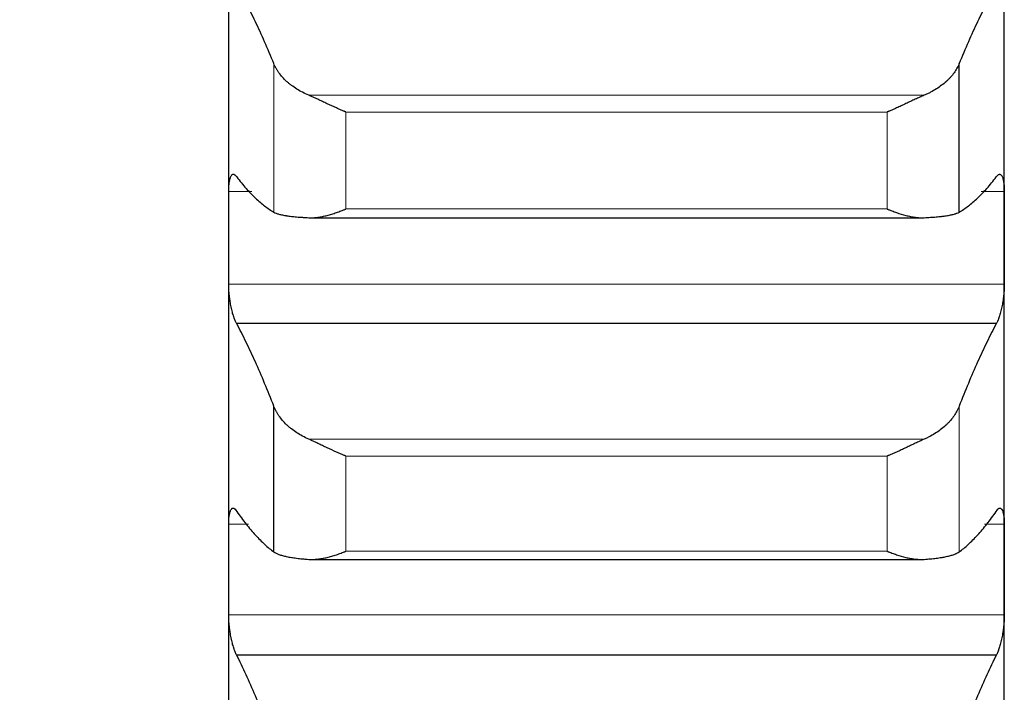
# Model space of a CAD drawing. Header units: inches. Extents: x 0 to 20790, y -12 to 14700.
# Tile 166 of 256: x 8047 to 8113, y 9505 to 9550. Entities that reach past the tile are written whole.
import ezdxf

# ---------------------------------------------------------------- set-up
doc = ezdxf.new("R2010")
doc.units = ezdxf.units.IN
doc.layers.add('1', color=7, linetype='Continuous', true_color=0xffffff)
doc.layers.add('254', color=7, linetype='Continuous', true_color=0xffffff)
doc.styles.add('latin_extended', font='simplex.shx')
doc.dimstyles.get("Standard").update_dxf_attribs({"dimtxt": 0.18, "dimasz": 0.18, "dimexe": 0.18, "dimexo": 0.0625, "dimgap": 0.09, "dimtad": 0, "dimtih": 1, "dimtoh": 1, "dimdec": 4, "dimzin": 0, "dimdsep": 46, "dimtxsty": 'Standard', "dimcen": 0.09, "dimadec": 0, "dimazin": 0, "dimtfac": 1, "dimtdec": 4, "dimtofl": 0, "dimtmove": 0, "dimatfit": 3, "dimfxl": 1, "dimtolj": 1, "dimtzin": 0, "dimarcsym": 0})

# ---------------------------------------------------------------- blocks, each defined once
blk = doc.blocks.new('_U1')
at = {"layer": '254', "color": 3, "linetype": 'Continuous', "lineweight": 13, "transparency": 16777216}
for p, q in [((1386.411, 10951.253), (1386.411, 7981.754)), ((8061.411, 9764.754), (8061.411, 7981.754)), ((1508.911, 8016.754), (7938.911, 8016.754))]:
    blk.add_line(p, q, dxfattribs=at)
at = {"layer": '254', "color": 3, "transparency": 16777216}
for points in [[(1508.911, 8037.17), (1508.911, 7996.337), (1386.411, 8016.754)], [(7938.911, 7996.337), (7938.911, 8037.17), (8061.411, 8016.754)]]:
    blk.add_solid(points, dxfattribs=at)
at = {"layer": 'Defpoints', "color": 0, "transparency": 16777216}
for p in [(1386.411, 10986.253), (8061.411, 9799.754), (8061.411, 8016.754)]:
    blk.add_point(p, dxfattribs=at)
at = {"layer": '254', "color": 2, "lineweight": 13, "transparency": 16777216, "insert": (4508.078, 8200.504), "char_height": 122.5, "attachment_point": 1, "style": 'latin_extended'}
blk.add_mtext('\\A1;6675', dxfattribs=at)

msp = doc.modelspace()

# ---------------------------------------------------------------- linework, layer by layer
at = {"layer": '1', "color": 2, "linetype": 'Continuous', "lineweight": 25}
for p, q in [((8061.411, 9535.12), (8061.411, 9557.809)), ((8113.411, 9535.12), (8113.411, 9557.809)), ((8110.385, 9536.835), (8110.385, 9546.797)), ((8066.78, 9536.459), (8108.043, 9536.459)), ((8061.411, 9512.855), (8061.411, 9535.12)), ((8113.411, 9512.855), (8113.411, 9535.12)), ((8112.874, 9529.357), (8061.949, 9529.357)), ((8064.438, 9514.038), (8064.438, 9523.814)), ((8066.78, 9513.532), (8108.043, 9513.532)), ((8061.411, 9491.049), (8061.411, 9512.855)), ((8113.411, 9491.049), (8113.411, 9512.855)), ((8112.874, 9507.117), (8061.949, 9507.117))]:
    msp.add_line(p, q, dxfattribs=at)
at = {"layer": '1', "color": 110, "linetype": 'Continuous', "lineweight": 13}
for p, q in [((8064.438, 9536.835), (8064.438, 9546.797)), ((8108.043, 9544.68), (8066.78, 9544.68)), ((8105.556, 9543.551), (8069.267, 9543.551)), ((8069.267, 9537.046), (8069.267, 9543.551)), ((8105.556, 9537.046), (8105.556, 9543.551)), ((8062.967, 9538.229), (8061.414, 9538.229)), ((8113.409, 9538.229), (8111.856, 9538.229)), ((8105.556, 9537.046), (8069.267, 9537.046)), ((8113.409, 9532.011), (8061.414, 9532.011)), ((8110.385, 9514.038), (8110.385, 9523.814)), ((8108.043, 9521.603), (8066.78, 9521.603)), ((8105.556, 9520.466), (8069.267, 9520.466)), ((8069.267, 9514.082), (8069.267, 9520.466)), ((8105.556, 9514.082), (8105.556, 9520.466)), ((8062.733, 9515.903), (8061.414, 9515.903)), ((8113.409, 9515.903), (8112.09, 9515.903)), ((8105.556, 9514.082), (8069.267, 9514.082)), ((8113.409, 9509.807), (8061.414, 9509.807))]:
    msp.add_line(p, q, dxfattribs=at)
at = {"layer": '1', "color": 2, "linetype": 'Continuous', "lineweight": 25}
for points in [[(8064.438, 9546.797), (8064.234, 9547.3), (8063.824, 9548.272), (8063.205, 9549.631), (8062.58, 9550.889), (8062.16, 9551.66), (8061.949, 9552.029)], [(8112.874, 9552.029), (8112.663, 9551.66), (8112.243, 9550.889), (8111.618, 9549.631), (8110.999, 9548.272), (8110.589, 9547.3), (8110.385, 9546.797)], [(8061.949, 9539.193), (8062.16, 9538.92), (8062.58, 9538.411), (8063.205, 9537.763), (8063.824, 9537.231), (8064.234, 9536.954), (8064.438, 9536.835)], [(8110.385, 9536.835), (8110.589, 9536.954), (8110.999, 9537.231), (8111.618, 9537.763), (8112.243, 9538.411), (8112.663, 9538.92), (8112.874, 9539.193)], [(8061.411, 9535.12), (8061.411, 9536.156), (8061.412, 9537.193), (8061.414, 9538.229)], [(8113.409, 9538.229), (8113.411, 9537.193), (8113.411, 9536.156), (8113.411, 9535.12)], [(8061.414, 9532.011), (8061.412, 9533.047), (8061.411, 9534.083), (8061.411, 9535.12)], [(8113.411, 9535.12), (8113.411, 9534.083), (8113.411, 9533.047), (8113.409, 9532.011)], [(8064.438, 9523.814), (8064.234, 9524.341), (8063.824, 9525.363), (8063.205, 9526.797), (8062.58, 9528.134), (8062.16, 9528.96), (8061.949, 9529.357)], [(8112.874, 9529.357), (8112.663, 9528.96), (8112.243, 9528.134), (8111.618, 9526.797), (8110.999, 9525.363), (8110.589, 9524.341), (8110.385, 9523.814)], [(8061.949, 9516.76), (8062.16, 9516.457), (8062.58, 9515.889), (8063.205, 9515.152), (8063.824, 9514.528), (8064.234, 9514.189), (8064.438, 9514.038)], [(8110.385, 9514.038), (8110.589, 9514.189), (8110.999, 9514.528), (8111.618, 9515.152), (8112.243, 9515.889), (8112.663, 9516.457), (8112.874, 9516.76)], [(8061.411, 9512.855), (8061.411, 9513.871), (8061.412, 9514.887), (8061.414, 9515.903)], [(8113.409, 9515.903), (8113.411, 9514.887), (8113.411, 9513.871), (8113.411, 9512.855)], [(8061.414, 9509.807), (8061.412, 9510.823), (8061.411, 9511.839), (8061.411, 9512.855)], [(8113.411, 9512.855), (8113.411, 9511.839), (8113.411, 9510.823), (8113.409, 9509.807)], [(8064.438, 9501.273), (8064.234, 9501.824), (8063.824, 9502.893), (8063.205, 9504.401), (8062.58, 9505.814), (8062.16, 9506.693), (8061.949, 9507.117)], [(8112.874, 9507.117), (8112.663, 9506.693), (8112.243, 9505.814), (8111.618, 9504.401), (8110.999, 9502.893), (8110.589, 9501.824), (8110.385, 9501.273)]]:
    msp.add_open_spline(points, degree=3, dxfattribs=at)
for points, knots in [([(8066.78, 9544.68), (8066.634, 9544.741), (8066.494, 9544.806), (8066.225, 9544.946), (8065.968, 9545.093), (8065.731, 9545.256), (8065.591, 9545.362), (8065.563, 9545.384), (8065.508, 9545.427), (8065.481, 9545.449), (8065.401, 9545.516), (8065.349, 9545.561), (8065.199, 9545.698), (8065.107, 9545.791), (8064.935, 9545.982), (8064.856, 9546.08), (8064.748, 9546.229), (8064.713, 9546.279), (8064.665, 9546.356), (8064.649, 9546.381), (8064.618, 9546.432), (8064.603, 9546.458), (8064.531, 9546.587), (8064.48, 9546.691), (8064.438, 9546.797)], [0, 0, 0, 0, 0.125, 0.125, 0.25, 0.375, 0.375, 0.40625, 0.40625, 0.4375, 0.4375, 0.5, 0.5, 0.625, 0.625, 0.75, 0.75, 0.8125, 0.8125, 0.84375, 0.84375, 0.875, 0.875, 1, 1, 1, 1]), ([(8110.385, 9546.797), (8110.343, 9546.691), (8110.293, 9546.588), (8110.178, 9546.383), (8110.049, 9546.182), (8109.891, 9545.986), (8109.762, 9545.842), (8109.717, 9545.794), (8109.647, 9545.723), (8109.623, 9545.7), (8109.574, 9545.653), (8109.55, 9545.63), (8109.425, 9545.516), (8109.213, 9545.34), (8108.978, 9545.178), (8108.731, 9545.022), (8108.602, 9544.948), (8108.432, 9544.86), (8108.398, 9544.842), (8108.328, 9544.808), (8108.223, 9544.758), (8108.116, 9544.71), (8108.043, 9544.68)], [0, 0, 0, 0, 0.125, 0.125, 0.25, 0.375, 0.375, 0.4375, 0.4375, 0.46875, 0.46875, 0.5, 0.5, 0.625, 0.75, 0.75, 0.875, 0.875, 0.90625, 0.90625, 0.9375, 1, 1, 1, 1]), ([(8069.267, 9543.551), (8069.264, 9543.552), (8069.261, 9543.553), (8069.254, 9543.556), (8069.251, 9543.557), (8069.241, 9543.562), (8069.221, 9543.57), (8069.175, 9543.589), (8069.082, 9543.628), (8069.003, 9543.662), (8068.845, 9543.73), (8068.74, 9543.777), (8068.426, 9543.918), (8068.218, 9544.015), (8067.907, 9544.162), (8067.803, 9544.211), (8067.648, 9544.285), (8067.596, 9544.309), (8067.492, 9544.358), (8067.44, 9544.383), (8067.286, 9544.455), (8067.183, 9544.502), (8066.98, 9544.594), (8066.88, 9544.638), (8066.78, 9544.68)], [0, 0, 0, 0, 0.003906, 0.003906, 0.007813, 0.007813, 0.015625, 0.03125, 0.0625, 0.125, 0.125, 0.25, 0.25, 0.5, 0.5, 0.625, 0.625, 0.6875, 0.6875, 0.75, 0.75, 0.875, 0.875, 1, 1, 1, 1]), ([(8108.043, 9544.68), (8107.943, 9544.638), (8107.843, 9544.594), (8107.642, 9544.503), (8107.541, 9544.457), (8107.337, 9544.361), (8107.234, 9544.313), (8107.027, 9544.215), (8106.923, 9544.166), (8106.713, 9544.067), (8106.609, 9544.017), (8106.399, 9543.92), (8106.294, 9543.872), (8106.084, 9543.777), (8105.978, 9543.73), (8105.82, 9543.662), (8105.741, 9543.628), (8105.648, 9543.589), (8105.602, 9543.57), (8105.582, 9543.562), (8105.569, 9543.556), (8105.562, 9543.553), (8105.556, 9543.551)], [0, 0, 0, 0, 0.125, 0.125, 0.25, 0.25, 0.375, 0.375, 0.5, 0.5, 0.625, 0.625, 0.75, 0.75, 0.875, 0.875, 0.9375, 0.96875, 0.984375, 0.992187, 0.992187, 1, 1, 1, 1]), ([(8061.414, 9538.229), (8061.414, 9538.289), (8061.416, 9538.406), (8061.424, 9538.571), (8061.433, 9538.673), (8061.441, 9538.746), (8061.444, 9538.77), (8061.45, 9538.817), (8061.453, 9538.84), (8061.471, 9538.95), (8061.488, 9539.028), (8061.512, 9539.111), (8061.518, 9539.128), (8061.526, 9539.151), (8061.528, 9539.158), (8061.534, 9539.173), (8061.548, 9539.209), (8061.574, 9539.264), (8061.6, 9539.302), (8061.627, 9539.333), (8061.641, 9539.346), (8061.685, 9539.374), (8061.716, 9539.38), (8061.763, 9539.372), (8061.78, 9539.366), (8061.804, 9539.352), (8061.813, 9539.347), (8061.83, 9539.334), (8061.838, 9539.327), (8061.88, 9539.289), (8061.914, 9539.247), (8061.949, 9539.193)], [0, 0, 0, 0, 0.0625, 0.125, 0.1875, 0.1875, 0.21875, 0.21875, 0.25, 0.25, 0.375, 0.375, 0.40625, 0.40625, 0.421875, 0.421875, 0.4375, 0.5, 0.5625, 0.5625, 0.625, 0.625, 0.75, 0.75, 0.8125, 0.8125, 0.84375, 0.84375, 0.875, 0.875, 1, 1, 1, 1]), ([(8112.874, 9539.193), (8112.908, 9539.247), (8112.942, 9539.289), (8112.993, 9539.335), (8113.009, 9539.347), (8113.034, 9539.361), (8113.042, 9539.364), (8113.059, 9539.371), (8113.067, 9539.373), (8113.107, 9539.38), (8113.137, 9539.374), (8113.181, 9539.346), (8113.195, 9539.334), (8113.215, 9539.31), (8113.222, 9539.301), (8113.235, 9539.283), (8113.241, 9539.273), (8113.273, 9539.218), (8113.295, 9539.163), (8113.32, 9539.08), (8113.325, 9539.063), (8113.334, 9539.026), (8113.338, 9539.007), (8113.351, 9538.948), (8113.359, 9538.907), (8113.38, 9538.775), (8113.39, 9538.678), (8113.399, 9538.545), (8113.401, 9538.517), (8113.404, 9538.462), (8113.405, 9538.434), (8113.408, 9538.348), (8113.409, 9538.289), (8113.409, 9538.229)], [0, 0, 0, 0, 0.125, 0.125, 0.1875, 0.1875, 0.21875, 0.21875, 0.25, 0.25, 0.375, 0.375, 0.4375, 0.4375, 0.46875, 0.46875, 0.5, 0.5, 0.625, 0.625, 0.65625, 0.65625, 0.6875, 0.6875, 0.75, 0.75, 0.875, 0.875, 0.90625, 0.90625, 0.9375, 0.9375, 1, 1, 1, 1]), ([(8064.438, 9536.835), (8064.48, 9536.81), (8064.53, 9536.786), (8064.645, 9536.742), (8064.774, 9536.7), (8064.932, 9536.662), (8065.061, 9536.636), (8065.106, 9536.628), (8065.176, 9536.615), (8065.2, 9536.611), (8065.249, 9536.603), (8065.273, 9536.599), (8065.398, 9536.58), (8065.609, 9536.552), (8065.845, 9536.528), (8066.092, 9536.506), (8066.221, 9536.496), (8066.391, 9536.485), (8066.425, 9536.482), (8066.495, 9536.478), (8066.599, 9536.472), (8066.707, 9536.466), (8066.78, 9536.462)], [0, 0, 0, 0, 0.125, 0.125, 0.25, 0.375, 0.375, 0.4375, 0.4375, 0.46875, 0.46875, 0.5, 0.5, 0.625, 0.75, 0.75, 0.875, 0.875, 0.90625, 0.90625, 0.9375, 1, 1, 1, 1]), ([(8066.78, 9536.462), (8066.88, 9536.457), (8066.98, 9536.458), (8067.181, 9536.469), (8067.282, 9536.478), (8067.486, 9536.506), (8067.589, 9536.523), (8067.795, 9536.564), (8067.9, 9536.589), (8068.109, 9536.643), (8068.214, 9536.672), (8068.424, 9536.736), (8068.529, 9536.77), (8068.739, 9536.843), (8068.844, 9536.881), (8069.003, 9536.941), (8069.082, 9536.972), (8069.175, 9537.008), (8069.221, 9537.027), (8069.241, 9537.035), (8069.254, 9537.041), (8069.261, 9537.043), (8069.267, 9537.046)], [0, 0, 0, 0, 0.125, 0.125, 0.25, 0.25, 0.375, 0.375, 0.5, 0.5, 0.625, 0.625, 0.75, 0.75, 0.875, 0.875, 0.9375, 0.96875, 0.984375, 0.992187, 0.992187, 1, 1, 1, 1]), ([(8105.556, 9537.046), (8105.559, 9537.045), (8105.562, 9537.043), (8105.569, 9537.041), (8105.572, 9537.039), (8105.582, 9537.035), (8105.602, 9537.027), (8105.648, 9537.008), (8105.741, 9536.972), (8105.926, 9536.9), (8106.083, 9536.843), (8106.397, 9536.735), (8106.605, 9536.671), (8106.916, 9536.59), (8107.02, 9536.566), (8107.175, 9536.535), (8107.227, 9536.525), (8107.33, 9536.507), (8107.382, 9536.499), (8107.537, 9536.479), (8107.64, 9536.469), (8107.843, 9536.458), (8107.943, 9536.457), (8108.043, 9536.462)], [0, 0, 0, 0, 0.003906, 0.003906, 0.007812, 0.007812, 0.015625, 0.03125, 0.0625, 0.125, 0.25, 0.25, 0.5, 0.5, 0.625, 0.625, 0.6875, 0.6875, 0.75, 0.75, 0.875, 0.875, 1, 1, 1, 1]), ([(8108.043, 9536.462), (8108.189, 9536.47), (8108.329, 9536.478), (8108.598, 9536.496), (8108.855, 9536.516), (8109.091, 9536.539), (8109.232, 9536.556), (8109.26, 9536.559), (8109.315, 9536.566), (8109.342, 9536.569), (8109.422, 9536.58), (8109.474, 9536.588), (8109.624, 9536.61), (8109.716, 9536.627), (8109.888, 9536.662), (8109.967, 9536.68), (8110.075, 9536.71), (8110.109, 9536.72), (8110.158, 9536.736), (8110.174, 9536.742), (8110.205, 9536.753), (8110.22, 9536.758), (8110.292, 9536.786), (8110.343, 9536.81), (8110.385, 9536.835)], [0, 0, 0, 0, 0.125, 0.125, 0.25, 0.375, 0.375, 0.40625, 0.40625, 0.4375, 0.4375, 0.5, 0.5, 0.625, 0.625, 0.75, 0.75, 0.8125, 0.8125, 0.84375, 0.84375, 0.875, 0.875, 1, 1, 1, 1]), ([(8061.949, 9529.357), (8061.914, 9529.413), (8061.88, 9529.479), (8061.83, 9529.593), (8061.813, 9529.634), (8061.789, 9529.699), (8061.781, 9529.721), (8061.764, 9529.766), (8061.756, 9529.79), (8061.716, 9529.909), (8061.686, 9530.012), (8061.642, 9530.177), (8061.628, 9530.234), (8061.608, 9530.322), (8061.601, 9530.352), (8061.588, 9530.412), (8061.581, 9530.443), (8061.55, 9530.595), (8061.528, 9530.721), (8061.503, 9530.882), (8061.498, 9530.915), (8061.489, 9530.98), (8061.484, 9531.014), (8061.472, 9531.112), (8061.464, 9531.178), (8061.443, 9531.375), (8061.433, 9531.505), (8061.423, 9531.667), (8061.422, 9531.699), (8061.419, 9531.763), (8061.418, 9531.794), (8061.415, 9531.889), (8061.414, 9531.95), (8061.414, 9532.011)], [0, 0, 0, 0, 0.125, 0.125, 0.1875, 0.1875, 0.21875, 0.21875, 0.25, 0.25, 0.375, 0.375, 0.4375, 0.4375, 0.46875, 0.46875, 0.5, 0.5, 0.625, 0.625, 0.65625, 0.65625, 0.6875, 0.6875, 0.75, 0.75, 0.875, 0.875, 0.90625, 0.90625, 0.9375, 0.9375, 1, 1, 1, 1]), ([(8113.409, 9532.011), (8113.409, 9531.95), (8113.407, 9531.828), (8113.399, 9531.638), (8113.39, 9531.509), (8113.382, 9531.41), (8113.379, 9531.377), (8113.373, 9531.311), (8113.369, 9531.278), (8113.352, 9531.114), (8113.335, 9530.983), (8113.31, 9530.821), (8113.305, 9530.789), (8113.297, 9530.741), (8113.295, 9530.725), (8113.289, 9530.693), (8113.275, 9530.613), (8113.248, 9530.473), (8113.223, 9530.354), (8113.196, 9530.237), (8113.181, 9530.18), (8113.138, 9530.013), (8113.107, 9529.91), (8113.059, 9529.768), (8113.043, 9529.722), (8113.018, 9529.657), (8113.01, 9529.636), (8112.993, 9529.595), (8112.985, 9529.575), (8112.943, 9529.479), (8112.908, 9529.413), (8112.874, 9529.357)], [0, 0, 0, 0, 0.0625, 0.125, 0.1875, 0.1875, 0.21875, 0.21875, 0.25, 0.25, 0.375, 0.375, 0.40625, 0.40625, 0.421875, 0.421875, 0.4375, 0.5, 0.5625, 0.5625, 0.625, 0.625, 0.75, 0.75, 0.8125, 0.8125, 0.84375, 0.84375, 0.875, 0.875, 1, 1, 1, 1]), ([(8066.78, 9521.603), (8066.634, 9521.667), (8066.494, 9521.735), (8066.225, 9521.88), (8065.968, 9522.033), (8065.731, 9522.203), (8065.591, 9522.314), (8065.563, 9522.337), (8065.508, 9522.382), (8065.481, 9522.405), (8065.401, 9522.475), (8065.349, 9522.522), (8065.199, 9522.665), (8065.107, 9522.762), (8064.935, 9522.962), (8064.856, 9523.064), (8064.748, 9523.22), (8064.713, 9523.272), (8064.665, 9523.352), (8064.649, 9523.379), (8064.618, 9523.433), (8064.603, 9523.46), (8064.531, 9523.595), (8064.48, 9523.704), (8064.438, 9523.814)], [0, 0, 0, 0, 0.125, 0.125, 0.25, 0.375, 0.375, 0.40625, 0.40625, 0.4375, 0.4375, 0.5, 0.5, 0.625, 0.625, 0.75, 0.75, 0.8125, 0.8125, 0.84375, 0.84375, 0.875, 0.875, 1, 1, 1, 1]), ([(8110.385, 9523.814), (8110.343, 9523.704), (8110.293, 9523.595), (8110.178, 9523.381), (8110.049, 9523.17), (8109.891, 9522.966), (8109.762, 9522.815), (8109.717, 9522.765), (8109.647, 9522.691), (8109.623, 9522.667), (8109.574, 9522.618), (8109.55, 9522.594), (8109.425, 9522.475), (8109.213, 9522.291), (8108.978, 9522.122), (8108.731, 9521.96), (8108.602, 9521.882), (8108.432, 9521.791), (8108.398, 9521.772), (8108.328, 9521.737), (8108.223, 9521.684), (8108.116, 9521.635), (8108.043, 9521.603)], [0, 0, 0, 0, 0.125, 0.125, 0.25, 0.375, 0.375, 0.4375, 0.4375, 0.46875, 0.46875, 0.5, 0.5, 0.625, 0.75, 0.75, 0.875, 0.875, 0.90625, 0.90625, 0.9375, 1, 1, 1, 1]), ([(8069.267, 9520.466), (8069.264, 9520.467), (8069.261, 9520.468), (8069.254, 9520.471), (8069.251, 9520.472), (8069.241, 9520.476), (8069.221, 9520.484), (8069.175, 9520.503), (8069.082, 9520.542), (8069.003, 9520.575), (8068.845, 9520.643), (8068.74, 9520.689), (8068.426, 9520.829), (8068.218, 9520.926), (8067.907, 9521.074), (8067.803, 9521.124), (8067.648, 9521.198), (8067.596, 9521.223), (8067.492, 9521.273), (8067.44, 9521.298), (8067.286, 9521.371), (8067.183, 9521.42), (8066.98, 9521.514), (8066.88, 9521.559), (8066.78, 9521.603)], [0, 0, 0, 0, 0.003906, 0.003906, 0.007812, 0.007812, 0.015625, 0.03125, 0.0625, 0.125, 0.125, 0.25, 0.25, 0.5, 0.5, 0.625, 0.625, 0.6875, 0.6875, 0.75, 0.75, 0.875, 0.875, 1, 1, 1, 1]), ([(8108.043, 9521.603), (8107.943, 9521.56), (8107.843, 9521.514), (8107.642, 9521.421), (8107.541, 9521.373), (8107.337, 9521.276), (8107.234, 9521.227), (8107.027, 9521.127), (8106.923, 9521.078), (8106.713, 9520.978), (8106.609, 9520.929), (8106.399, 9520.831), (8106.294, 9520.783), (8106.084, 9520.689), (8105.978, 9520.643), (8105.82, 9520.575), (8105.741, 9520.542), (8105.648, 9520.503), (8105.602, 9520.484), (8105.582, 9520.476), (8105.569, 9520.471), (8105.562, 9520.468), (8105.556, 9520.466)], [0, 0, 0, 0, 0.125, 0.125, 0.25, 0.25, 0.375, 0.375, 0.5, 0.5, 0.625, 0.625, 0.75, 0.75, 0.875, 0.875, 0.9375, 0.96875, 0.984375, 0.992188, 0.992188, 1, 1, 1, 1]), ([(8061.414, 9515.903), (8061.414, 9515.962), (8061.416, 9516.076), (8061.424, 9516.236), (8061.433, 9516.335), (8061.441, 9516.405), (8061.444, 9516.429), (8061.45, 9516.473), (8061.453, 9516.495), (8061.471, 9516.6), (8061.488, 9516.674), (8061.512, 9516.752), (8061.518, 9516.767), (8061.526, 9516.788), (8061.528, 9516.795), (8061.534, 9516.809), (8061.548, 9516.842), (8061.574, 9516.892), (8061.6, 9516.924), (8061.627, 9516.95), (8061.641, 9516.96), (8061.685, 9516.981), (8061.716, 9516.982), (8061.763, 9516.966), (8061.78, 9516.957), (8061.804, 9516.94), (8061.813, 9516.933), (8061.83, 9516.918), (8061.838, 9516.91), (8061.88, 9516.866), (8061.914, 9516.819), (8061.949, 9516.76)], [0, 0, 0, 0, 0.0625, 0.125, 0.1875, 0.1875, 0.21875, 0.21875, 0.25, 0.25, 0.375, 0.375, 0.40625, 0.40625, 0.421875, 0.421875, 0.4375, 0.5, 0.5625, 0.5625, 0.625, 0.625, 0.75, 0.75, 0.8125, 0.8125, 0.84375, 0.84375, 0.875, 0.875, 1, 1, 1, 1]), ([(8112.874, 9516.76), (8112.908, 9516.819), (8112.942, 9516.866), (8112.993, 9516.919), (8113.009, 9516.933), (8113.034, 9516.951), (8113.042, 9516.956), (8113.059, 9516.965), (8113.067, 9516.968), (8113.107, 9516.982), (8113.137, 9516.981), (8113.181, 9516.961), (8113.195, 9516.951), (8113.215, 9516.931), (8113.222, 9516.924), (8113.235, 9516.907), (8113.241, 9516.899), (8113.273, 9516.851), (8113.295, 9516.8), (8113.32, 9516.723), (8113.325, 9516.706), (8113.334, 9516.672), (8113.338, 9516.654), (8113.351, 9516.599), (8113.359, 9516.559), (8113.38, 9516.434), (8113.39, 9516.34), (8113.399, 9516.211), (8113.401, 9516.184), (8113.404, 9516.13), (8113.405, 9516.103), (8113.408, 9516.019), (8113.409, 9515.962), (8113.409, 9515.903)], [0, 0, 0, 0, 0.125, 0.125, 0.1875, 0.1875, 0.21875, 0.21875, 0.25, 0.25, 0.375, 0.375, 0.4375, 0.4375, 0.46875, 0.46875, 0.5, 0.5, 0.625, 0.625, 0.65625, 0.65625, 0.6875, 0.6875, 0.75, 0.75, 0.875, 0.875, 0.90625, 0.90625, 0.9375, 0.9375, 1, 1, 1, 1]), ([(8064.438, 9514.038), (8064.48, 9514.007), (8064.53, 9513.977), (8064.645, 9513.92), (8064.774, 9513.866), (8064.932, 9513.816), (8065.061, 9513.781), (8065.106, 9513.77), (8065.176, 9513.753), (8065.2, 9513.748), (8065.249, 9513.737), (8065.273, 9513.732), (8065.398, 9513.706), (8065.609, 9513.667), (8065.845, 9513.634), (8066.092, 9513.603), (8066.221, 9513.588), (8066.391, 9513.572), (8066.425, 9513.569), (8066.495, 9513.562), (8066.599, 9513.553), (8066.707, 9513.544), (8066.78, 9513.539)], [0, 0, 0, 0, 0.125, 0.125, 0.25, 0.375, 0.375, 0.4375, 0.4375, 0.46875, 0.46875, 0.5, 0.5, 0.625, 0.75, 0.75, 0.875, 0.875, 0.90625, 0.90625, 0.9375, 1, 1, 1, 1]), ([(8066.78, 9513.539), (8066.88, 9513.532), (8066.98, 9513.53), (8067.181, 9513.536), (8067.282, 9513.544), (8067.486, 9513.567), (8067.589, 9513.582), (8067.795, 9513.62), (8067.9, 9513.642), (8068.109, 9513.693), (8068.214, 9513.721), (8068.424, 9513.782), (8068.529, 9513.814), (8068.739, 9513.884), (8068.844, 9513.921), (8069.003, 9513.98), (8069.082, 9514.01), (8069.175, 9514.046), (8069.221, 9514.064), (8069.241, 9514.072), (8069.254, 9514.077), (8069.261, 9514.08), (8069.267, 9514.082)], [0, 0, 0, 0, 0.125, 0.125, 0.25, 0.25, 0.375, 0.375, 0.5, 0.5, 0.625, 0.625, 0.75, 0.75, 0.875, 0.875, 0.9375, 0.96875, 0.984375, 0.992187, 0.992187, 1, 1, 1, 1]), ([(8105.556, 9514.082), (8105.559, 9514.081), (8105.562, 9514.08), (8105.569, 9514.077), (8105.572, 9514.076), (8105.582, 9514.072), (8105.602, 9514.064), (8105.648, 9514.046), (8105.741, 9514.01), (8105.926, 9513.94), (8106.083, 9513.885), (8106.397, 9513.78), (8106.605, 9513.719), (8106.916, 9513.644), (8107.02, 9513.621), (8107.175, 9513.593), (8107.227, 9513.584), (8107.33, 9513.568), (8107.382, 9513.562), (8107.537, 9513.544), (8107.64, 9513.536), (8107.843, 9513.53), (8107.943, 9513.532), (8108.043, 9513.539)], [0, 0, 0, 0, 0.003906, 0.003906, 0.007812, 0.007812, 0.015625, 0.03125, 0.0625, 0.125, 0.25, 0.25, 0.5, 0.5, 0.625, 0.625, 0.6875, 0.6875, 0.75, 0.75, 0.875, 0.875, 1, 1, 1, 1]), ([(8108.043, 9513.539), (8108.189, 9513.55), (8108.329, 9513.562), (8108.598, 9513.588), (8108.855, 9513.616), (8109.091, 9513.65), (8109.232, 9513.672), (8109.26, 9513.677), (8109.315, 9513.686), (8109.342, 9513.691), (8109.422, 9513.706), (8109.474, 9513.716), (8109.624, 9513.747), (8109.716, 9513.769), (8109.888, 9513.815), (8109.967, 9513.84), (8110.075, 9513.879), (8110.109, 9513.892), (8110.158, 9513.913), (8110.174, 9513.92), (8110.205, 9513.934), (8110.22, 9513.941), (8110.292, 9513.977), (8110.343, 9514.007), (8110.385, 9514.038)], [0, 0, 0, 0, 0.125, 0.125, 0.25, 0.375, 0.375, 0.40625, 0.40625, 0.4375, 0.4375, 0.5, 0.5, 0.625, 0.625, 0.75, 0.75, 0.8125, 0.8125, 0.84375, 0.84375, 0.875, 0.875, 1, 1, 1, 1]), ([(8061.949, 9507.117), (8061.914, 9507.178), (8061.88, 9507.248), (8061.83, 9507.369), (8061.813, 9507.411), (8061.789, 9507.479), (8061.781, 9507.502), (8061.764, 9507.549), (8061.756, 9507.574), (8061.716, 9507.697), (8061.686, 9507.803), (8061.642, 9507.972), (8061.628, 9508.03), (8061.608, 9508.12), (8061.601, 9508.15), (8061.588, 9508.211), (8061.581, 9508.242), (8061.55, 9508.397), (8061.528, 9508.524), (8061.503, 9508.686), (8061.498, 9508.719), (8061.489, 9508.784), (8061.484, 9508.818), (8061.472, 9508.917), (8061.464, 9508.982), (8061.443, 9509.179), (8061.433, 9509.308), (8061.423, 9509.468), (8061.422, 9509.5), (8061.419, 9509.563), (8061.418, 9509.594), (8061.415, 9509.687), (8061.414, 9509.747), (8061.414, 9509.807)], [0, 0, 0, 0, 0.125, 0.125, 0.1875, 0.1875, 0.21875, 0.21875, 0.25, 0.25, 0.375, 0.375, 0.4375, 0.4375, 0.46875, 0.46875, 0.5, 0.5, 0.625, 0.625, 0.65625, 0.65625, 0.6875, 0.6875, 0.75, 0.75, 0.875, 0.875, 0.90625, 0.90625, 0.9375, 0.9375, 1, 1, 1, 1]), ([(8113.409, 9509.807), (8113.409, 9509.747), (8113.407, 9509.627), (8113.399, 9509.44), (8113.39, 9509.312), (8113.382, 9509.214), (8113.379, 9509.181), (8113.373, 9509.115), (8113.369, 9509.082), (8113.352, 9508.918), (8113.335, 9508.788), (8113.31, 9508.625), (8113.305, 9508.592), (8113.297, 9508.544), (8113.295, 9508.527), (8113.289, 9508.495), (8113.275, 9508.415), (8113.248, 9508.273), (8113.223, 9508.152), (8113.196, 9508.033), (8113.181, 9507.975), (8113.138, 9507.804), (8113.107, 9507.698), (8113.059, 9507.551), (8113.043, 9507.503), (8113.018, 9507.436), (8113.01, 9507.414), (8112.993, 9507.371), (8112.985, 9507.35), (8112.943, 9507.248), (8112.908, 9507.178), (8112.874, 9507.117)], [0, 0, 0, 0, 0.0625, 0.125, 0.1875, 0.1875, 0.21875, 0.21875, 0.25, 0.25, 0.375, 0.375, 0.40625, 0.40625, 0.421875, 0.421875, 0.4375, 0.5, 0.5625, 0.5625, 0.625, 0.625, 0.75, 0.75, 0.8125, 0.8125, 0.84375, 0.84375, 0.875, 0.875, 1, 1, 1, 1])]:
    msp.add_open_spline(points, degree=3, knots=knots, dxfattribs=at)

# ---------------------------------------------------------------- dimensions: what is measured, and where the dimension line sits
at = {"layer": '254', "color": 2, "linetype": 'Continuous', "lineweight": 13}
dim = msp.add_linear_dim(base=(8061.411, 8016.754), p1=(1386.411, 10986.253), p2=(8061.411, 9799.754), dimstyle='Standard', override={"dimscale": 35, "dimtxt": 3.5, "dimasz": 3.5, "dimexe": 1, "dimexo": 1, "dimgap": 1.75, "dimtad": 1, "dimtih": 1, "dimtoh": 0, "dimdec": 2, "dimlfac": 1, "dimzin": 8, "dimdsep": 46, "dimlunit": 2, "dimtxsty": 'latin_extended', "dimsah": 1, "dimse1": 0, "dimse2": 0, "dimsd1": 0, "dimsd2": 0, "dimclrd": 3, "dimclre": 3, "dimclrt": 2, "dimtol": 0, "dimtm": -0.1, "dimtfac": 0.714286, "dimtdec": 3, "dimtofl": 1, "dimtmove": 0, "dimtzin": 8, "dimlwd": 13, "dimlwe": 13}, dxfattribs=at)
dim.commit()
dim.dimension.update_dxf_attribs({"geometry": '_U1', "text_midpoint": (4723.911, 8016.754), "dimtype": 160})

doc.saveas('drawing.dxf')
